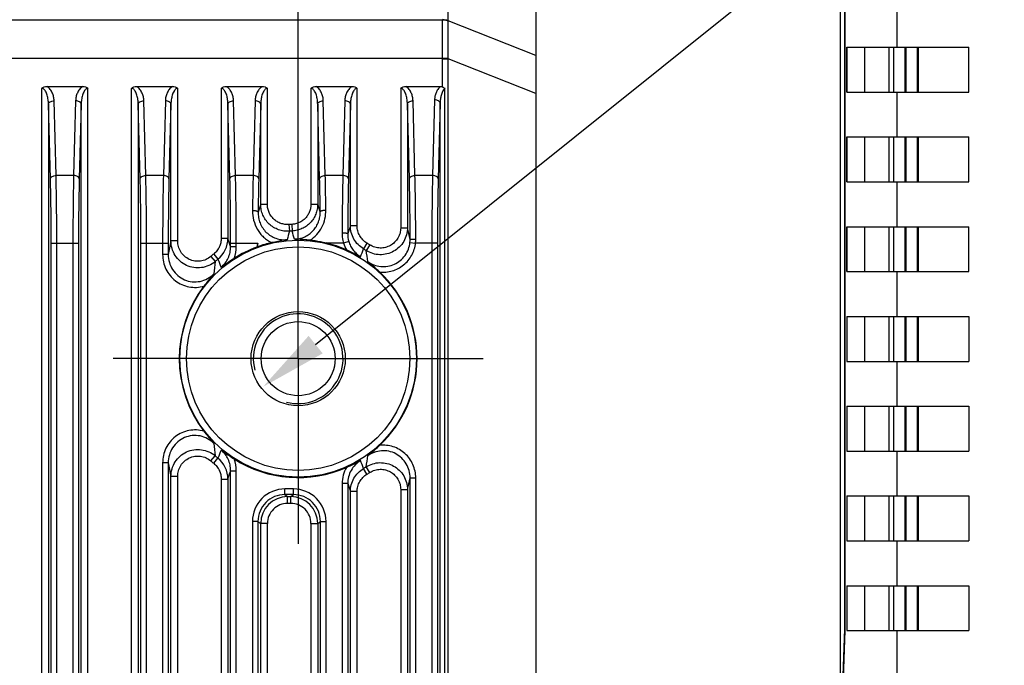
# Model space of a CAD drawing. Header units: millimetres. Extents: x 79 to 797, y 27 to 552.
# Tile 22 of 25: x 674 to 718, y 277 to 306. Entities that reach past the tile are written whole.
import ezdxf
from ezdxf.enums import TextEntityAlignment as Align

# ---------------------------------------------------------------- set-up
doc = ezdxf.new("R2010")
doc.units = ezdxf.units.MM
doc.header["$LTSCALE"] = 46.255
doc.header["$PDMODE"] = 3
doc.header["$PDSIZE"] = 8
doc.linetypes.add('CENTER', pattern=[0.6, 0.375, -0.075, 0.075, -0.075])
doc.layers.get('0').update_dxf_attribs({"linetype": 'CONTINUOUS'})
doc.layers.get('Defpoints').update_dxf_attribs({"linetype": 'CONTINUOUS'})
for name, color, linetype in [('00_COMPONENTS', 7, 'CONTINUOUS'), ('03_ALL_AXES', 7, 'CONTINUOUS'), ('51__DRAFT_DIMS', 7, 'CONTINUOUS')]:
    doc.layers.add(name, color=color, linetype=linetype)
doc.styles.get("Standard").update_dxf_attribs({"font": 'simfang.ttf'})
doc.dimstyles.new('DIMSTYLE_4', dxfattribs={"dimtxt": 5, "dimasz": 3, "dimexe": 2.5, "dimexo": 0.5, "dimgap": 1.25, "dimtad": 1, "dimdsep": 46, "dimtxsty": 'Standard', "dimblk": '_FILLED', "dimblk1": '_FILLED', "dimblk2": '_FILLED', "dimcen": 0.09, "dimclrt": 3, "dimazin": 2, "dimtp": 0.3, "dimtm": 0.3, "dimtfac": 1, "dimtofl": 0, "dimtmove": 0, "dimatfit": 3, "dimldrblk": '_FILLED', "dimfxl": 1, "dimtolj": 1, "dimarcsym": 0})
doc.dimstyles.new('DIMSTYLE_6', dxfattribs={"dimtxt": 5, "dimasz": 3, "dimexe": 2.5, "dimexo": 0.5, "dimtad": 1, "dimdsep": 46, "dimtxsty": 'Standard', "dimblk": '_FILLED', "dimblk1": '_FILLED', "dimblk2": '_FILLED', "dimcen": 0.09, "dimclrt": 3, "dimazin": 2, "dimtp": 0.1, "dimtm": 0.1, "dimtfac": 1, "dimtofl": 0, "dimtmove": 0, "dimatfit": 1, "dimldrblk": '_FILLED', "dimfxl": 1, "dimtolj": 1, "dimarcsym": 0})

# ---------------------------------------------------------------- blocks, each defined once
blk = doc.blocks.new('_FILLED')
at = {"color": 0, "linetype": 'ByBlock'}
blk.add_solid([(0, 0), (-1, 0.167), (-1, -0.167)], dxfattribs=at)
blk = doc.blocks.new('*D6')
at = {"layer": '51__DRAFT_DIMS', "color": 4, "transparency": 16777216}
for p, q in [((653.886, 298.77), (653.886, 388.193)), ((686.686, 295.844), (686.686, 388.193)), ((653.886, 385.693), (670.286, 385.693)), ((686.686, 385.693), (670.286, 385.693))]:
    blk.add_line(p, q, dxfattribs=at)
at = {"layer": '51__DRAFT_DIMS', "color": 4, "transparency": 16777216, "xscale": 3, "yscale": 3, "zscale": 3, "rotation": 180}
blk.add_blockref('_FILLED', (653.886, 385.693), dxfattribs=at)
at = {"layer": '51__DRAFT_DIMS', "color": 4, "transparency": 16777216, "xscale": 3, "yscale": 3, "zscale": 3}
blk.add_blockref('_FILLED', (686.686, 385.693), dxfattribs=at)
at = {"layer": '51__DRAFT_DIMS', "color": 3, "transparency": 16777216}
blk.add_text('32.8', height=5, dxfattribs=at).set_placement((670.286, 386.943), align=Align.CENTER)
blk = doc.blocks.new('*D9')
at = {"layer": '51__DRAFT_DIMS', "color": 0, "lineweight": -2}
for p in [(687.466, 291.45), (797.4, 350.869)]:
    blk.add_line(p, (761.59, 350.869), dxfattribs=at)
at = {"layer": 'Defpoints', "color": 0}
for p in [(688.246, 292.076), (685.125, 289.574)]:
    blk.add_point(p, dxfattribs=at)
at = {"layer": '51__DRAFT_DIMS', "color": 0, "linetype": 'ByBlock', "lineweight": -2, "xscale": 3, "yscale": 3, "zscale": 3, "rotation": 218.7163122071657}
blk.add_blockref('_FILLED', (685.125, 289.574), dxfattribs=at)
at = {"layer": '51__DRAFT_DIMS', "color": 3, "insert": (762.862, 358.161), "char_height": 5, "attachment_point": 1, "line_spacing_factor": 0.9}
blk.add_mtext('\\A1;{4×M4{\\fgdt;x}4.5}', dxfattribs=at)

msp = doc.modelspace()

# ---------------------------------------------------------------- linework, layer by layer
at = {"layer": '00_COMPONENTS', "color": 7}
for p, q in [((710.869, 262.443), (710.868, 319.1)), ((697.286, 309.755), (697.286, 233.755)), ((711.056, 278.788), (711.056, 308.622)), ((711.063, 278.705), (711.063, 308.705)), ((713.386, 304.705), (713.386, 306.705)), ((711.147, 304.705), (716.588, 304.705)), ((711.147, 302.705), (711.147, 304.705)), ((716.588, 302.705), (716.588, 304.705)), ((675.487, 302.955), (677.085, 302.955)), ((679.487, 302.955), (681.085, 302.955)), ((683.487, 302.955), (685.085, 302.955)), ((687.487, 302.955), (689.085, 302.955)), ((691.487, 302.955), (693.028, 302.955)), ((711.147, 302.705), (716.588, 302.705)), ((713.386, 300.705), (713.386, 302.705)), ((711.147, 300.705), (716.588, 300.705)), ((711.147, 298.705), (711.147, 300.705)), ((716.588, 298.705), (716.588, 300.705)), ((711.147, 298.705), (716.588, 298.705)), ((713.386, 296.705), (713.386, 298.705)), ((711.147, 296.705), (716.588, 296.705)), ((711.147, 294.705), (711.147, 296.705)), ((716.588, 294.705), (716.588, 296.705)), ((684.886, 295.813), (684.886, 295.98)), ((711.147, 294.705), (716.588, 294.705)), ((713.386, 292.705), (713.386, 294.705)), ((711.147, 292.705), (716.588, 292.705)), ((711.147, 292.705), (711.147, 290.705)), ((716.588, 292.705), (716.588, 290.705)), ((711.147, 290.705), (716.588, 290.705)), ((713.386, 288.705), (713.386, 290.705)), ((711.147, 288.705), (716.588, 288.705)), ((711.147, 288.705), (711.147, 286.705)), ((716.588, 288.705), (716.588, 286.705)), ((711.147, 286.705), (716.588, 286.705)), ((713.386, 284.705), (713.386, 286.705)), ((711.147, 284.705), (716.588, 284.705)), ((711.147, 284.705), (711.147, 282.705)), ((716.588, 284.705), (716.588, 282.705)), ((711.147, 282.705), (716.588, 282.705)), ((713.386, 280.705), (713.386, 282.705)), ((711.147, 280.705), (716.588, 280.705)), ((711.147, 280.705), (711.147, 278.705)), ((716.588, 280.705), (716.588, 278.705)), ((710.969, 276.288), (711.056, 278.788)), ((710.973, 276.105), (711.063, 278.705)), ((711.063, 278.705), (711.054, 278.705)), ((711.147, 278.705), (716.588, 278.705)), ((713.386, 276.508), (713.386, 278.705))]:
    msp.add_line(p, q, dxfattribs=at)
at = {"layer": '00_COMPONENTS', "color": 4}
for p, q in [((693.375, 305.884), (693.375, 314.606)), ((647.446, 305.933), (693.125, 305.933)), ((697.286, 304.342), (693.375, 305.884)), ((711.16, 302.705), (711.16, 304.705)), ((711.947, 302.705), (711.947, 304.705)), ((713.015, 304.705), (713.015, 302.705)), ((713.228, 304.705), (713.228, 302.705)), ((713.75, 302.705), (713.75, 304.705)), ((713.793, 302.705), (713.793, 304.705)), ((714.284, 304.705), (714.284, 302.705)), ((714.326, 304.705), (714.326, 302.705)), ((647.446, 304.212), (693.125, 304.212)), ((693.125, 304.212), (693.375, 304.213)), ((693.125, 304.193), (693.375, 304.193)), ((693.125, 302.934), (693.125, 304.193)), ((697.286, 302.651), (693.375, 304.193)), ((693.375, 243.235), (693.375, 304.193)), ((675.257, 245.464), (675.257, 302.871)), ((677.315, 245.464), (677.315, 302.871)), ((679.257, 245.464), (679.257, 302.871)), ((681.315, 296.073), (681.315, 302.871)), ((683.257, 302.871), (683.257, 296.191)), ((685.315, 297.703), (685.315, 302.871)), ((687.257, 302.871), (687.257, 297.712)), ((689.315, 296.748), (689.315, 302.871)), ((691.257, 302.871), (691.257, 296.661)), ((693.221, 243.235), (693.221, 302.874)), ((675.644, 298.841), (675.556, 302.168)), ((675.556, 302.168), (675.556, 245.676)), ((675.894, 298.992), (675.806, 302.318)), ((676.766, 302.318), (676.678, 298.992)), ((677.015, 302.168), (676.928, 298.841)), ((677.015, 245.676), (677.015, 302.168)), ((679.644, 298.841), (679.556, 302.168)), ((679.556, 302.168), (679.556, 245.676)), ((679.894, 298.992), (679.806, 302.318)), ((680.766, 302.318), (680.678, 298.992)), ((681.015, 302.168), (680.928, 298.841)), ((681.015, 296.073), (681.015, 302.168)), ((683.644, 298.841), (683.556, 302.168)), ((683.556, 302.168), (683.556, 296.191)), ((683.894, 298.992), (683.806, 302.318)), ((684.766, 302.318), (684.678, 298.992)), ((685.015, 302.168), (684.928, 298.841)), ((685.015, 297.703), (685.015, 302.168)), ((687.644, 298.841), (687.556, 302.168)), ((687.556, 302.168), (687.556, 297.712)), ((687.894, 298.992), (687.806, 302.318)), ((688.766, 302.318), (688.678, 298.992)), ((689.015, 302.168), (688.928, 298.841)), ((689.015, 296.748), (689.015, 302.168)), ((691.644, 298.841), (691.556, 302.168)), ((691.556, 302.168), (691.556, 296.661)), ((691.894, 298.992), (691.806, 302.318)), ((692.767, 302.36), (692.678, 298.992)), ((693.017, 302.209), (692.928, 298.841)), ((693.017, 243.235), (693.017, 302.209)), ((711.16, 298.705), (711.16, 300.705)), ((711.947, 298.705), (711.947, 300.705)), ((713.015, 300.705), (713.015, 298.705)), ((713.228, 300.705), (713.228, 298.705)), ((713.75, 298.705), (713.75, 300.705)), ((713.793, 298.705), (713.793, 300.705)), ((714.284, 300.705), (714.284, 298.705)), ((714.327, 300.705), (714.327, 298.705)), ((676.678, 298.992), (675.894, 298.992)), ((680.678, 298.992), (679.894, 298.992)), ((684.678, 298.992), (683.894, 298.992)), ((688.678, 298.992), (687.894, 298.992)), ((692.678, 298.992), (691.894, 298.992)), ((685.315, 297.703), (685.015, 297.703)), ((687.257, 297.712), (687.556, 297.712)), ((687.67, 297.373), (687.556, 297.712)), ((686.274, 296.804), (686.295, 296.506)), ((686.402, 296.811), (686.416, 296.513)), ((689.015, 296.748), (688.895, 296.397)), ((689.315, 296.748), (689.015, 296.748)), ((691.257, 296.661), (691.556, 296.661)), ((711.161, 294.705), (711.161, 296.705)), ((711.947, 294.705), (711.947, 296.705)), ((713.015, 296.705), (713.015, 294.705)), ((713.228, 296.705), (713.228, 294.705)), ((713.75, 294.705), (713.75, 296.705)), ((713.793, 294.705), (713.793, 296.705)), ((714.284, 296.705), (714.284, 294.705)), ((714.327, 296.705), (714.327, 294.705)), ((675.677, 295.98), (676.894, 295.98)), ((675.677, 245.704), (675.677, 295.98)), ((675.927, 245.704), (675.927, 295.98)), ((676.644, 295.98), (676.644, 245.704)), ((676.894, 295.98), (676.894, 245.704)), ((679.677, 295.98), (680.894, 295.98)), ((679.677, 245.704), (679.677, 295.98)), ((679.927, 245.704), (679.927, 295.98)), ((680.644, 295.98), (680.644, 295.467)), ((680.894, 295.98), (680.894, 295.467)), ((681.315, 296.073), (681.015, 296.073)), ((683.257, 296.191), (683.556, 296.191)), ((683.677, 295.98), (684.886, 295.98)), ((683.677, 295.818), (683.677, 295.98)), ((683.927, 295.818), (683.927, 295.98)), ((688.705, 295.98), (687.928, 295.98)), ((688.944, 296.051), (688.705, 295.98)), ((689.754, 295.973), (689.602, 295.716)), ((689.882, 295.894), (689.723, 295.642)), ((691.67, 296.007), (691.919, 295.98)), ((692.894, 295.98), (691.919, 295.98)), ((692.644, 295.98), (692.644, 245.704)), ((692.894, 295.98), (692.894, 245.704)), ((680.894, 295.467), (680.644, 295.467)), ((682.921, 295.488), (683.109, 295.256)), ((683.677, 295.818), (683.927, 295.818)), ((682.794, 295.382), (682.988, 295.155)), ((711.161, 290.705), (711.161, 292.705)), ((711.947, 290.705), (711.947, 292.705)), ((713.015, 292.705), (713.015, 290.705)), ((713.228, 292.705), (713.228, 290.705)), ((713.75, 290.705), (713.75, 292.705)), ((713.793, 290.705), (713.793, 292.705)), ((714.284, 292.705), (714.284, 290.705)), ((714.327, 292.705), (714.327, 290.705)), ((711.161, 286.705), (711.161, 288.705)), ((711.947, 286.705), (711.947, 288.705)), ((713.015, 288.705), (713.015, 286.705)), ((713.228, 288.705), (713.228, 286.705)), ((713.75, 286.705), (713.75, 288.705)), ((713.793, 286.705), (713.793, 288.705)), ((714.284, 288.705), (714.284, 286.705)), ((714.327, 288.705), (714.327, 286.705)), ((680.894, 286.182), (680.644, 286.182)), ((680.644, 286.182), (680.644, 257.467)), ((680.894, 286.182), (680.894, 257.467)), ((682.794, 286.267), (682.988, 286.494)), ((682.921, 286.161), (683.109, 286.394)), ((683.677, 285.831), (683.927, 285.831)), ((683.677, 257.818), (683.677, 285.831)), ((683.927, 257.818), (683.927, 285.831)), ((689.754, 285.677), (689.602, 285.933)), ((689.882, 285.755), (689.723, 286.007)), ((681.315, 285.576), (681.015, 285.576)), ((681.015, 258.073), (681.015, 285.576)), ((681.315, 258.073), (681.315, 285.576)), ((683.257, 285.458), (683.556, 285.458)), ((683.257, 285.458), (683.257, 258.191)), ((683.556, 285.458), (683.556, 258.191)), ((691.677, 285.509), (691.927, 285.509)), ((691.677, 258.141), (691.677, 285.509)), ((691.927, 258.141), (691.927, 285.509)), ((686.478, 285.018), (686.094, 285.018)), ((686.094, 284.768), (686.094, 285.018)), ((686.478, 284.768), (686.478, 285.018)), ((688.894, 285.254), (688.644, 285.254)), ((688.644, 285.254), (688.644, 258.395)), ((688.894, 285.254), (688.894, 258.395)), ((688.894, 285.254), (689.015, 284.901)), ((689.315, 284.901), (689.015, 284.901)), ((689.015, 258.748), (689.015, 284.901)), ((689.315, 258.748), (689.315, 284.901)), ((691.257, 284.989), (691.556, 284.989)), ((691.257, 284.989), (691.257, 258.661)), ((691.556, 284.989), (691.556, 258.661)), ((686.478, 284.768), (686.094, 284.768)), ((686.094, 284.768), (686.215, 284.678)), ((686.215, 284.678), (686.357, 284.678)), ((686.215, 284.378), (686.215, 284.678)), ((686.357, 284.678), (686.478, 284.768)), ((686.357, 284.378), (686.357, 284.678)), ((711.161, 282.705), (711.161, 284.705)), ((711.947, 282.705), (711.947, 284.705)), ((713.015, 284.705), (713.015, 282.705)), ((713.228, 284.705), (713.228, 282.705)), ((713.75, 282.705), (713.75, 284.705)), ((713.793, 282.705), (713.793, 284.705)), ((714.284, 284.705), (714.284, 282.705)), ((714.327, 284.705), (714.327, 282.705)), ((686.215, 284.378), (686.357, 284.378)), ((684.894, 283.569), (684.644, 283.569)), ((684.644, 283.569), (684.644, 260.08)), ((684.894, 283.569), (685.015, 283.478)), ((684.894, 283.569), (684.894, 260.08)), ((687.556, 283.478), (687.677, 283.569)), ((687.677, 283.569), (687.927, 283.569)), ((687.677, 260.08), (687.677, 283.569)), ((687.927, 260.08), (687.927, 283.569)), ((685.315, 283.478), (685.015, 283.478)), ((685.015, 260.171), (685.015, 283.478)), ((685.315, 260.171), (685.315, 283.478)), ((687.257, 283.478), (687.556, 283.478)), ((687.257, 283.478), (687.257, 260.171)), ((687.556, 283.478), (687.556, 260.171)), ((711.161, 278.705), (711.161, 280.705)), ((711.947, 278.705), (711.947, 280.705)), ((713.015, 280.705), (713.015, 278.705)), ((713.228, 280.705), (713.228, 278.705)), ((713.75, 278.705), (713.75, 280.705)), ((713.793, 278.705), (713.793, 280.705)), ((714.284, 280.705), (714.285, 278.705)), ((714.327, 280.705), (714.327, 278.705))]:
    msp.add_line(p, q, dxfattribs=at)
for radius in [5.278, 4.98]:
    msp.add_circle((686.686, 290.825), radius, dxfattribs=at)
at = {"layer": '00_COMPONENTS', "color": 7}
for radius in [2.1, 1.65]:
    msp.add_circle((686.686, 290.825), radius, dxfattribs=at)
at = {"layer": '00_COMPONENTS', "color": 4}
for centre, radius, start, end in [((689.194, 305.857), 4.181, 0.1274, 0.3677), ((687.978, 304.193), 5.147, 0, 0.2129), ((687.912, 304.223), 5.463, 359.6783, 359.8885), ((829.518, 250.866), 151.904, 162.04102, 162.18113), ((686.686, 290.825), 5.993, 92.7181, 93.9404), ((728.42, 285.656), 43.501, 165.5566, 166.0693), ((686.686, 290.825), 5.695, 92.7181, 93.9404), ((629.957, 280.337), 58.731, 15.61786, 15.98771), ((690.102, 296.391), 1.208, 179.72, 196.3804), ((647.246, 286.064), 45.56, 12.7791, 13.4501), ((719.313, 288.101), 39.118, 168.2408, 169.1458), ((682.354, 296.191), 1.202, 308.8892, 359.9827), ((566.702, 257.998), 122.937, 17.91711, 18.09974), ((736.272, 284.174), 52.725, 167.0613, 167.2647), ((690.105, 296.395), 1.46, 196.5356, 209.7043), ((686.686, 290.825), 5.993, 57.7724, 59.2037), ((690.451, 296.138), 1.226, 353.8607, 0.1526), ((690.298, 296.148), 1.629, 354.0794, 0.0722), ((686.686, 290.825), 5.993, 128.9122, 130.4983), ((682.465, 295.818), 1.462, 338.9092, 0.0095), ((581.373, 337.216), 115.912, 338.83564, 339.02071), ((686.686, 290.825), 5.695, 57.7724, 59.2037), ((662.795, 291.852), 27.193, 6.9757, 8.011), ((711.284, 291.997), 28.472, 173.6319, 174.75), ((686.686, 290.825), 5.695, 128.9122, 130.4983), ((776.9, 332.12), 100.776, 201.4569, 201.67722), ((686.686, 290.825), 2, 255, 195), ((711.073, 289.631), 28.26, 185.2457, 186.3723), ((778.993, 248.702), 103.026, 158.32518, 158.5407), ((718.504, 293.387), 38.294, 190.8444, 191.769), ((686.686, 290.825), 5.993, 229.5017, 231.0878), ((686.686, 290.825), 5.695, 229.5017, 231.0878), ((682.354, 285.458), 1.202, 0.0173, 51.1108), ((682.465, 285.831), 1.462, 359.9905, 21.0908), ((581.373, 244.433), 115.912, 20.97929, 21.16436), ((662.41, 289.848), 27.581, 351.9963, 353.017), ((563.002, 324.854), 126.828, 341.90306, 342.08009), ((690.103, 285.255), 1.459, 150.2904, 180.019), ((686.686, 290.825), 5.695, 300.7963, 302.2276), ((686.686, 290.825), 5.993, 300.7963, 302.2276), ((646.274, 295.812), 46.558, 346.5571, 347.2142), ((686.094, 283.569), 1.449, 89.9811, 180.0019), ((686.478, 283.569), 1.449, 359.9981, 90.0189), ((686.093, 283.569), 1.199, 89.9623, 180.0136), ((686.215, 283.478), 1.2, 90.0036, 179.9879), ((686.357, 283.478), 1.2, 0.0121, 89.9964), ((686.479, 283.569), 1.199, 359.9864, 90.0377), ((686.215, 283.478), 0.899, 89.9811, 180.0019), ((686.357, 283.478), 0.899, 359.9981, 90.0189)]:
    msp.add_arc(centre, radius, start, end, dxfattribs=at)
at = {"layer": '00_COMPONENTS', "color": 7}
for centre, radius, start, end in [((686.7, 290.767), 5.363, 102.7897, 109.7768), ((686.684, 290.82), 5.308, 79.1172, 84.329), ((686.686, 290.823), 5.304, 76.4504, 79.1292), ((686.686, 290.825), 5.303, 66.0756, 76.4501), ((686.686, 290.825), 5.303, 110.3223, 122.5958), ((681.647, 304.431), 9.207, 290.3209, 290.5977), ((686.686, 290.825), 5.303, 313.177, 46.823), ((686.686, 290.825), 5.303, 142.4173, 217.5827), ((686.686, 290.825), 5.303, 237.4042, 293.9244)]:
    msp.add_arc(centre, radius, start, end, dxfattribs=at)
at = {"layer": '00_COMPONENTS', "color": 4}
for points, knots in [([(693.125, 304.212), (693.124, 304.509), (693.125, 305.082), (693.124, 305.656), (693.125, 305.933)], [0, 0, 0, 0, 0.516989, 1, 1, 1, 1]), ([(693.125, 305.95), (693.173, 305.95), (693.242, 305.942), (693.325, 305.914), (693.36, 305.895), (693.375, 305.884)], [0, 0, 0, 0, 0.545485, 0.788705, 1, 1, 1, 1]), ([(693.125, 305.933), (693.173, 305.933), (693.242, 305.925), (693.325, 305.897), (693.36, 305.878), (693.375, 305.867)], [0, 0, 0, 0, 0.545351, 0.78862, 1, 1, 1, 1]), ([(693.375, 304.213), (693.376, 304.498), (693.378, 305.049), (693.376, 305.6), (693.375, 305.867)], [0, 0, 0, 0, 0.516406, 1, 1, 1, 1]), ([(675.556, 302.168), (675.556, 302.201), (675.553, 302.268), (675.543, 302.368), (675.526, 302.468), (675.502, 302.566), (675.469, 302.662), (675.431, 302.739), (675.391, 302.795), (675.355, 302.833), (675.31, 302.863), (675.274, 302.871), (675.257, 302.871)], [0, 0, 0, 0, 0.123145, 0.246364, 0.369732, 0.493361, 0.617442, 0.742352, 0.80547, 0.869288, 0.934133, 1, 1, 1, 1]), ([(675.806, 302.318), (675.805, 302.377), (675.791, 302.496), (675.735, 302.669), (675.639, 302.832), (675.543, 302.921), (675.487, 302.955)], [0, 0, 0, 0, 0.239497, 0.482574, 0.733689, 1, 1, 1, 1]), ([(677.085, 302.955), (677.029, 302.921), (676.933, 302.832), (676.837, 302.669), (676.781, 302.496), (676.767, 302.377), (676.766, 302.318)], [0, 0, 0, 0, 0.266303, 0.517415, 0.760496, 1, 1, 1, 1]), ([(677.315, 302.871), (677.297, 302.871), (677.261, 302.863), (677.217, 302.833), (677.18, 302.795), (677.141, 302.739), (677.103, 302.662), (677.07, 302.566), (677.046, 302.468), (677.029, 302.368), (677.019, 302.268), (677.016, 302.201), (677.015, 302.168)], [0, 0, 0, 0, 0.065874, 0.130731, 0.194554, 0.257669, 0.382574, 0.50665, 0.630275, 0.75364, 0.876856, 1, 1, 1, 1]), ([(679.556, 302.168), (679.556, 302.201), (679.553, 302.268), (679.543, 302.368), (679.526, 302.468), (679.502, 302.566), (679.469, 302.662), (679.431, 302.739), (679.391, 302.795), (679.355, 302.833), (679.31, 302.863), (679.274, 302.871), (679.257, 302.871)], [0, 0, 0, 0, 0.123145, 0.246364, 0.369732, 0.493361, 0.617442, 0.742352, 0.80547, 0.869288, 0.934133, 1, 1, 1, 1]), ([(679.806, 302.318), (679.805, 302.377), (679.791, 302.496), (679.735, 302.669), (679.639, 302.832), (679.543, 302.921), (679.487, 302.955)], [0, 0, 0, 0, 0.239497, 0.482574, 0.733689, 1, 1, 1, 1]), ([(681.085, 302.955), (681.029, 302.921), (680.933, 302.832), (680.837, 302.669), (680.781, 302.496), (680.767, 302.377), (680.766, 302.318)], [0, 0, 0, 0, 0.266303, 0.517415, 0.760496, 1, 1, 1, 1]), ([(681.315, 302.871), (681.297, 302.871), (681.261, 302.863), (681.217, 302.833), (681.18, 302.795), (681.141, 302.739), (681.103, 302.662), (681.07, 302.566), (681.046, 302.468), (681.029, 302.368), (681.019, 302.268), (681.016, 302.201), (681.015, 302.168)], [0, 0, 0, 0, 0.065874, 0.130731, 0.194554, 0.257669, 0.382574, 0.50665, 0.630275, 0.75364, 0.876856, 1, 1, 1, 1]), ([(683.556, 302.168), (683.556, 302.201), (683.553, 302.268), (683.543, 302.368), (683.526, 302.468), (683.502, 302.566), (683.469, 302.662), (683.431, 302.739), (683.391, 302.795), (683.355, 302.833), (683.31, 302.863), (683.274, 302.871), (683.257, 302.871)], [0, 0, 0, 0, 0.123145, 0.246364, 0.369732, 0.493361, 0.617442, 0.742352, 0.80547, 0.869288, 0.934133, 1, 1, 1, 1]), ([(683.806, 302.318), (683.805, 302.377), (683.791, 302.496), (683.735, 302.669), (683.639, 302.832), (683.543, 302.921), (683.487, 302.955)], [0, 0, 0, 0, 0.239497, 0.482574, 0.733689, 1, 1, 1, 1]), ([(685.085, 302.955), (685.029, 302.921), (684.933, 302.832), (684.837, 302.669), (684.781, 302.496), (684.767, 302.377), (684.766, 302.318)], [0, 0, 0, 0, 0.266303, 0.517415, 0.760496, 1, 1, 1, 1]), ([(685.315, 302.871), (685.297, 302.871), (685.261, 302.863), (685.217, 302.833), (685.18, 302.795), (685.141, 302.739), (685.103, 302.662), (685.07, 302.566), (685.046, 302.468), (685.029, 302.368), (685.019, 302.268), (685.016, 302.201), (685.015, 302.168)], [0, 0, 0, 0, 0.065874, 0.130731, 0.194554, 0.257669, 0.382574, 0.50665, 0.630275, 0.75364, 0.876856, 1, 1, 1, 1]), ([(687.556, 302.168), (687.556, 302.201), (687.553, 302.268), (687.543, 302.368), (687.526, 302.468), (687.502, 302.566), (687.469, 302.662), (687.431, 302.739), (687.391, 302.795), (687.355, 302.833), (687.31, 302.863), (687.274, 302.871), (687.257, 302.871)], [0, 0, 0, 0, 0.123145, 0.246364, 0.369732, 0.493361, 0.617442, 0.742352, 0.80547, 0.869288, 0.934133, 1, 1, 1, 1]), ([(687.806, 302.318), (687.805, 302.377), (687.791, 302.496), (687.735, 302.669), (687.639, 302.832), (687.543, 302.921), (687.487, 302.955)], [0, 0, 0, 0, 0.239497, 0.482574, 0.733689, 1, 1, 1, 1]), ([(689.085, 302.955), (689.029, 302.921), (688.933, 302.832), (688.837, 302.669), (688.781, 302.496), (688.767, 302.377), (688.766, 302.318)], [0, 0, 0, 0, 0.266303, 0.517415, 0.760496, 1, 1, 1, 1]), ([(689.315, 302.871), (689.297, 302.871), (689.261, 302.863), (689.217, 302.833), (689.18, 302.795), (689.141, 302.739), (689.103, 302.662), (689.07, 302.566), (689.046, 302.468), (689.029, 302.368), (689.019, 302.268), (689.016, 302.201), (689.015, 302.168)], [0, 0, 0, 0, 0.065874, 0.130731, 0.194554, 0.257669, 0.382574, 0.50665, 0.630275, 0.75364, 0.876856, 1, 1, 1, 1]), ([(691.556, 302.168), (691.556, 302.201), (691.553, 302.268), (691.543, 302.368), (691.526, 302.468), (691.502, 302.566), (691.469, 302.662), (691.431, 302.739), (691.391, 302.795), (691.355, 302.833), (691.31, 302.863), (691.274, 302.871), (691.257, 302.871)], [0, 0, 0, 0, 0.123145, 0.246364, 0.369732, 0.493361, 0.617442, 0.742352, 0.80547, 0.869288, 0.934133, 1, 1, 1, 1]), ([(691.806, 302.318), (691.805, 302.377), (691.791, 302.496), (691.735, 302.669), (691.639, 302.832), (691.543, 302.921), (691.487, 302.955)], [0, 0, 0, 0, 0.239497, 0.482574, 0.733689, 1, 1, 1, 1]), ([(693.028, 302.955), (692.983, 302.918), (692.905, 302.831), (692.826, 302.68), (692.78, 302.522), (692.768, 302.413), (692.767, 302.36)], [0, 0, 0, 0, 0.263012, 0.514035, 0.758523, 1, 1, 1, 1]), ([(693.221, 302.874), (693.197, 302.855), (693.158, 302.808), (693.101, 302.703), (693.055, 302.561), (693.025, 302.386), (693.017, 302.268), (693.017, 302.209)], [0, 0, 0, 0, 0.127788, 0.253889, 0.503517, 0.751981, 1, 1, 1, 1]), ([(675.556, 302.168), (675.557, 302.177), (675.561, 302.198), (675.577, 302.226), (675.601, 302.252), (675.645, 302.283), (675.714, 302.31), (675.775, 302.318), (675.806, 302.318)], [0, 0, 0, 0, 0.093319, 0.193317, 0.30353, 0.425318, 0.699725, 1, 1, 1, 1]), ([(677.015, 302.168), (677.015, 302.177), (677.011, 302.198), (676.995, 302.226), (676.971, 302.252), (676.927, 302.283), (676.858, 302.31), (676.797, 302.318), (676.766, 302.318)], [0, 0, 0, 0, 0.093319, 0.193317, 0.30353, 0.425318, 0.699725, 1, 1, 1, 1]), ([(679.556, 302.168), (679.557, 302.177), (679.561, 302.198), (679.577, 302.226), (679.601, 302.252), (679.645, 302.283), (679.714, 302.31), (679.775, 302.318), (679.806, 302.318)], [0, 0, 0, 0, 0.093319, 0.193317, 0.30353, 0.425318, 0.699725, 1, 1, 1, 1]), ([(681.015, 302.168), (681.015, 302.177), (681.011, 302.198), (680.995, 302.226), (680.971, 302.252), (680.927, 302.283), (680.858, 302.31), (680.797, 302.318), (680.766, 302.318)], [0, 0, 0, 0, 0.093319, 0.193317, 0.30353, 0.425318, 0.699725, 1, 1, 1, 1]), ([(683.556, 302.168), (683.557, 302.177), (683.561, 302.198), (683.577, 302.226), (683.601, 302.252), (683.645, 302.283), (683.714, 302.31), (683.775, 302.318), (683.806, 302.318)], [0, 0, 0, 0, 0.093319, 0.193317, 0.30353, 0.425318, 0.699725, 1, 1, 1, 1]), ([(685.015, 302.168), (685.015, 302.177), (685.011, 302.198), (684.995, 302.226), (684.971, 302.252), (684.927, 302.283), (684.858, 302.31), (684.797, 302.318), (684.766, 302.318)], [0, 0, 0, 0, 0.093319, 0.193317, 0.30353, 0.425318, 0.699725, 1, 1, 1, 1]), ([(687.556, 302.168), (687.557, 302.177), (687.561, 302.198), (687.577, 302.226), (687.601, 302.252), (687.645, 302.283), (687.714, 302.31), (687.775, 302.318), (687.806, 302.318)], [0, 0, 0, 0, 0.093319, 0.193317, 0.30353, 0.425318, 0.699725, 1, 1, 1, 1]), ([(689.015, 302.168), (689.015, 302.177), (689.011, 302.198), (688.995, 302.226), (688.971, 302.252), (688.927, 302.283), (688.858, 302.31), (688.797, 302.318), (688.766, 302.318)], [0, 0, 0, 0, 0.093319, 0.193317, 0.30353, 0.425318, 0.699725, 1, 1, 1, 1]), ([(691.556, 302.168), (691.557, 302.177), (691.561, 302.198), (691.577, 302.226), (691.601, 302.252), (691.645, 302.283), (691.714, 302.31), (691.775, 302.318), (691.806, 302.318)], [0, 0, 0, 0, 0.093319, 0.193317, 0.30353, 0.425318, 0.699725, 1, 1, 1, 1]), ([(693.017, 302.209), (693.016, 302.219), (693.012, 302.239), (692.996, 302.267), (692.972, 302.293), (692.928, 302.324), (692.859, 302.351), (692.798, 302.359), (692.767, 302.36)], [0, 0, 0, 0, 0.093319, 0.193317, 0.30353, 0.425318, 0.699725, 1, 1, 1, 1]), ([(675.644, 298.841), (675.644, 298.851), (675.649, 298.871), (675.665, 298.899), (675.689, 298.925), (675.732, 298.956), (675.802, 298.983), (675.862, 298.991), (675.894, 298.992)], [0, 0, 0, 0, 0.093319, 0.193317, 0.30353, 0.425318, 0.699725, 1, 1, 1, 1]), ([(675.927, 295.98), (675.927, 296.509), (675.922, 297.513), (675.906, 298.517), (675.894, 298.992)], [0, 0, 0, 0, 0.527302, 1, 1, 1, 1]), ([(676.678, 298.992), (676.666, 298.517), (676.65, 297.513), (676.644, 296.509), (676.644, 295.98)], [0, 0, 0, 0, 0.472695, 1, 1, 1, 1]), ([(676.928, 298.841), (676.927, 298.851), (676.923, 298.871), (676.907, 298.899), (676.883, 298.925), (676.84, 298.956), (676.77, 298.983), (676.71, 298.991), (676.678, 298.992)], [0, 0, 0, 0, 0.093319, 0.193317, 0.30353, 0.425318, 0.699725, 1, 1, 1, 1]), ([(679.644, 298.841), (679.644, 298.851), (679.649, 298.871), (679.665, 298.899), (679.689, 298.925), (679.732, 298.956), (679.802, 298.983), (679.862, 298.991), (679.894, 298.992)], [0, 0, 0, 0, 0.093319, 0.193317, 0.30353, 0.425318, 0.699725, 1, 1, 1, 1]), ([(679.927, 295.98), (679.927, 296.509), (679.922, 297.513), (679.906, 298.517), (679.894, 298.992)], [0, 0, 0, 0, 0.527302, 1, 1, 1, 1]), ([(680.678, 298.992), (680.666, 298.517), (680.65, 297.513), (680.644, 296.509), (680.644, 295.98)], [0, 0, 0, 0, 0.472695, 1, 1, 1, 1]), ([(680.928, 298.841), (680.927, 298.851), (680.923, 298.871), (680.907, 298.899), (680.883, 298.925), (680.84, 298.956), (680.77, 298.983), (680.71, 298.991), (680.678, 298.992)], [0, 0, 0, 0, 0.093319, 0.193317, 0.30353, 0.425318, 0.699725, 1, 1, 1, 1]), ([(683.644, 298.841), (683.644, 298.851), (683.649, 298.871), (683.665, 298.899), (683.689, 298.925), (683.732, 298.956), (683.802, 298.983), (683.862, 298.991), (683.894, 298.992)], [0, 0, 0, 0, 0.093319, 0.193317, 0.30353, 0.425318, 0.699725, 1, 1, 1, 1]), ([(683.927, 295.98), (683.927, 296.509), (683.922, 297.513), (683.906, 298.517), (683.894, 298.992)], [0, 0, 0, 0, 0.527303, 1, 1, 1, 1]), ([(684.678, 298.992), (684.675, 298.87), (684.663, 298.347), (684.656, 297.824), (684.652, 297.422)], [0, 0, 0, 0, 0.232163, 1, 1, 1, 1]), ([(684.928, 298.841), (684.927, 298.851), (684.923, 298.871), (684.907, 298.899), (684.883, 298.925), (684.84, 298.956), (684.77, 298.983), (684.71, 298.991), (684.678, 298.992)], [0, 0, 0, 0, 0.093319, 0.193317, 0.30353, 0.425318, 0.699725, 1, 1, 1, 1]), ([(687.644, 298.841), (687.644, 298.851), (687.649, 298.871), (687.665, 298.899), (687.689, 298.925), (687.732, 298.956), (687.802, 298.983), (687.862, 298.991), (687.894, 298.992)], [0, 0, 0, 0, 0.093319, 0.193317, 0.30353, 0.425318, 0.699725, 1, 1, 1, 1]), ([(687.92, 297.447), (687.919, 297.583), (687.913, 298.099), (687.903, 298.614), (687.894, 298.992)], [0, 0, 0, 0, 0.265768, 1, 1, 1, 1]), ([(688.678, 298.992), (688.668, 298.586), (688.653, 297.729), (688.646, 296.871), (688.645, 296.419)], [0, 0, 0, 0, 0.472974, 1, 1, 1, 1]), ([(688.928, 298.841), (688.927, 298.851), (688.923, 298.871), (688.907, 298.899), (688.883, 298.925), (688.84, 298.956), (688.77, 298.983), (688.71, 298.991), (688.678, 298.992)], [0, 0, 0, 0, 0.093319, 0.193317, 0.30353, 0.425318, 0.699725, 1, 1, 1, 1]), ([(691.644, 298.841), (691.644, 298.851), (691.649, 298.871), (691.665, 298.899), (691.689, 298.925), (691.732, 298.956), (691.802, 298.983), (691.862, 298.991), (691.894, 298.992)], [0, 0, 0, 0, 0.093319, 0.193317, 0.30353, 0.425318, 0.699725, 1, 1, 1, 1]), ([(691.927, 296.15), (691.927, 296.649), (691.921, 297.597), (691.905, 298.544), (691.894, 298.992)], [0, 0, 0, 0, 0.527309, 1, 1, 1, 1]), ([(692.678, 298.992), (692.666, 298.517), (692.65, 297.513), (692.644, 296.509), (692.644, 295.98)], [0, 0, 0, 0, 0.472695, 1, 1, 1, 1]), ([(692.928, 298.841), (692.927, 298.851), (692.923, 298.871), (692.907, 298.899), (692.883, 298.925), (692.84, 298.956), (692.77, 298.983), (692.71, 298.991), (692.678, 298.992)], [0, 0, 0, 0, 0.093319, 0.193317, 0.30353, 0.425318, 0.699725, 1, 1, 1, 1]), ([(675.677, 295.98), (675.677, 296.483), (675.672, 297.437), (675.656, 298.39), (675.644, 298.841)], [0, 0, 0, 0, 0.527301, 1, 1, 1, 1]), ([(676.928, 298.841), (676.916, 298.39), (676.9, 297.437), (676.894, 296.483), (676.894, 295.98)], [0, 0, 0, 0, 0.472695, 1, 1, 1, 1]), ([(679.677, 295.98), (679.677, 296.483), (679.672, 297.437), (679.656, 298.39), (679.644, 298.841)], [0, 0, 0, 0, 0.527301, 1, 1, 1, 1]), ([(680.928, 298.841), (680.916, 298.39), (680.9, 297.437), (680.894, 296.483), (680.894, 295.98)], [0, 0, 0, 0, 0.472695, 1, 1, 1, 1]), ([(683.677, 295.98), (683.677, 296.483), (683.672, 297.437), (683.656, 298.39), (683.644, 298.841)], [0, 0, 0, 0, 0.527302, 1, 1, 1, 1]), ([(684.928, 298.841), (684.925, 298.726), (684.913, 298.229), (684.905, 297.732), (684.901, 297.35)], [0, 0, 0, 0, 0.232164, 1, 1, 1, 1]), ([(687.67, 297.373), (687.669, 297.503), (687.663, 297.993), (687.653, 298.482), (687.644, 298.841)], [0, 0, 0, 0, 0.265767, 1, 1, 1, 1]), ([(688.928, 298.841), (688.918, 298.456), (688.903, 297.641), (688.896, 296.826), (688.895, 296.397)], [0, 0, 0, 0, 0.472975, 1, 1, 1, 1]), ([(691.677, 296.141), (691.677, 296.616), (691.671, 297.516), (691.655, 298.416), (691.644, 298.841)], [0, 0, 0, 0, 0.527308, 1, 1, 1, 1]), ([(692.928, 298.841), (692.916, 298.39), (692.9, 297.437), (692.894, 296.483), (692.894, 295.98)], [0, 0, 0, 0, 0.472695, 1, 1, 1, 1]), ([(686.295, 296.506), (686.213, 296.5), (686.048, 296.506), (685.809, 296.565), (685.586, 296.671), (685.389, 296.821), (685.227, 297.007), (685.107, 297.223), (685.032, 297.458), (685.016, 297.622), (685.015, 297.703)], [0, 0, 0, 0, 0.12501, 0.250023, 0.375035, 0.500043, 0.625044, 0.750037, 0.875021, 1, 1, 1, 1]), ([(686.274, 296.804), (686.213, 296.799), (686.089, 296.804), (685.909, 296.848), (685.742, 296.928), (685.595, 297.04), (685.474, 297.18), (685.383, 297.342), (685.328, 297.519), (685.315, 297.642), (685.315, 297.703)], [0, 0, 0, 0, 0.124998, 0.249995, 0.374993, 0.499991, 0.62499, 0.74999, 0.874993, 1, 1, 1, 1]), ([(687.257, 297.712), (687.257, 297.655), (687.246, 297.54), (687.198, 297.375), (687.119, 297.222), (687.013, 297.086), (686.884, 296.973), (686.735, 296.887), (686.572, 296.83), (686.459, 296.814), (686.402, 296.811)], [0, 0, 0, 0, 0.125003, 0.250005, 0.375006, 0.500006, 0.625005, 0.750003, 0.875001, 1, 1, 1, 1]), ([(687.556, 297.712), (687.556, 297.636), (687.542, 297.483), (687.477, 297.263), (687.373, 297.06), (687.231, 296.879), (687.058, 296.729), (686.86, 296.614), (686.643, 296.539), (686.492, 296.517), (686.416, 296.513)], [0, 0, 0, 0, 0.124978, 0.249963, 0.374955, 0.499956, 0.624963, 0.749974, 0.874988, 1, 1, 1, 1]), ([(684.652, 297.422), (684.65, 297.278), (684.684, 296.987), (684.822, 296.645), (684.989, 296.401), (685.141, 296.238), (685.316, 296.1), (685.446, 296.027), (685.513, 295.996)], [0, 0, 0, 0, 0.244926, 0.494487, 0.620574, 0.746959, 0.873464, 1, 1, 1, 1]), ([(684.901, 297.35), (684.9, 297.361), (684.882, 297.377), (684.855, 297.39), (684.824, 297.401), (684.786, 297.41), (684.729, 297.419), (684.683, 297.422), (684.652, 297.422)], [0, 0, 0, 0, 0.127858, 0.226459, 0.348685, 0.491787, 0.651572, 1, 1, 1, 1]), ([(684.901, 297.35), (684.9, 297.27), (684.913, 297.106), (684.98, 296.868), (685.097, 296.644), (685.26, 296.448), (685.462, 296.291), (685.694, 296.181), (685.944, 296.123), (686.115, 296.121), (686.199, 296.129)], [0, 0, 0, 0, 0.119916, 0.242702, 0.36759, 0.493646, 0.620155, 0.746765, 0.873382, 1, 1, 1, 1]), ([(686.519, 296.148), (686.598, 296.151), (686.755, 296.171), (686.98, 296.248), (687.185, 296.368), (687.362, 296.526), (687.503, 296.715), (687.603, 296.926), (687.66, 297.148), (687.671, 297.299), (687.67, 297.373)], [0, 0, 0, 0, 0.126818, 0.253636, 0.380422, 0.507019, 0.633008, 0.757682, 0.880222, 1, 1, 1, 1]), ([(687.208, 296.102), (687.322, 296.172), (687.531, 296.345), (687.759, 296.678), (687.894, 297.054), (687.921, 297.317), (687.92, 297.447)], [0, 0, 0, 0, 0.253031, 0.505224, 0.754886, 1, 1, 1, 1]), ([(687.67, 297.373), (687.671, 297.385), (687.689, 297.401), (687.717, 297.415), (687.748, 297.425), (687.785, 297.434), (687.843, 297.443), (687.889, 297.446), (687.92, 297.447)], [0, 0, 0, 0, 0.128923, 0.227668, 0.349856, 0.492782, 0.652292, 1, 1, 1, 1]), ([(689.602, 295.716), (689.513, 295.769), (689.349, 295.898), (689.161, 296.148), (689.042, 296.438), (689.016, 296.645), (689.015, 296.748)], [0, 0, 0, 0, 0.250025, 0.500035, 0.750025, 1, 1, 1, 1]), ([(689.754, 295.973), (689.688, 296.012), (689.565, 296.109), (689.424, 296.297), (689.335, 296.515), (689.315, 296.67), (689.315, 296.748)], [0, 0, 0, 0, 0.249992, 0.499988, 0.74999, 1, 1, 1, 1]), ([(688.645, 296.419), (688.645, 296.308), (688.66, 296.159), (688.695, 296.015), (688.705, 295.98)], [0, 0, 0, 0, 0.749389, 1, 1, 1, 1]), ([(688.895, 296.397), (688.895, 296.398), (688.892, 296.4), (688.885, 296.403), (688.871, 296.406), (688.848, 296.41), (688.817, 296.413), (688.78, 296.415), (688.738, 296.417), (688.692, 296.419), (688.661, 296.419), (688.645, 296.419)], [0, 0, 0, 0, 0.011464, 0.030282, 0.092601, 0.18725, 0.311245, 0.460232, 0.628852, 0.81098, 1, 1, 1, 1]), ([(691.556, 296.661), (691.556, 296.555), (691.528, 296.341), (691.403, 296.045), (691.205, 295.79), (690.947, 295.597), (690.647, 295.479), (690.327, 295.445), (690.009, 295.497), (689.813, 295.586), (689.723, 295.642)], [0, 0, 0, 0, 0.124961, 0.249937, 0.374933, 0.499945, 0.624967, 0.749989, 0.875002, 1, 1, 1, 1]), ([(691.257, 296.661), (691.257, 296.581), (691.236, 296.421), (691.143, 296.197), (690.995, 296.006), (690.801, 295.86), (690.576, 295.771), (690.335, 295.745), (690.096, 295.784), (689.949, 295.852), (689.882, 295.894)], [0, 0, 0, 0, 0.125012, 0.250019, 0.375021, 0.500017, 0.625009, 0.750002, 0.874997, 1, 1, 1, 1]), ([(682.988, 295.155), (682.901, 295.082), (682.706, 294.959), (682.375, 294.865), (682.031, 294.867), (681.701, 294.967), (681.413, 295.156), (681.189, 295.418), (681.048, 295.732), (681.016, 295.96), (681.015, 296.073)], [0, 0, 0, 0, 0.124988, 0.25, 0.375027, 0.500058, 0.625077, 0.750074, 0.875047, 1, 1, 1, 1]), ([(682.794, 295.382), (682.729, 295.327), (682.583, 295.234), (682.334, 295.162), (682.075, 295.164), (681.827, 295.239), (681.611, 295.382), (681.444, 295.58), (681.339, 295.817), (681.315, 295.988), (681.315, 296.073)], [0, 0, 0, 0, 0.125005, 0.25, 0.374989, 0.499976, 0.624969, 0.74997, 0.87498, 1, 1, 1, 1]), ([(683.257, 296.191), (683.257, 296.124), (683.242, 295.99), (683.175, 295.798), (683.069, 295.626), (682.974, 295.53), (682.921, 295.488)], [0, 0, 0, 0, 0.250004, 0.500003, 0.749999, 1, 1, 1, 1]), ([(688.944, 296.051), (688.965, 295.98), (689.019, 295.843), (689.137, 295.656), (689.286, 295.494), (689.404, 295.405), (689.467, 295.367)], [0, 0, 0, 0, 0.24999, 0.499986, 0.74999, 1, 1, 1, 1]), ([(689.787, 295.155), (689.871, 295.094), (690.057, 294.994), (690.363, 294.921), (690.679, 294.93), (690.98, 295.022), (691.248, 295.19), (691.462, 295.421), (691.61, 295.699), (691.659, 295.903), (691.67, 296.007)], [0, 0, 0, 0, 0.124996, 0.249998, 0.375006, 0.500014, 0.625019, 0.750019, 0.875011, 1, 1, 1, 1]), ([(690.314, 294.692), (690.409, 294.68), (690.601, 294.677), (690.883, 294.728), (691.15, 294.835), (691.391, 294.993), (691.596, 295.194), (691.757, 295.432), (691.869, 295.697), (691.908, 295.885), (691.919, 295.98)], [0, 0, 0, 0, 0.124996, 0.249991, 0.374986, 0.499983, 0.624983, 0.749985, 0.87499, 1, 1, 1, 1]), ([(691.677, 296.141), (691.678, 296.142), (691.68, 296.142), (691.684, 296.143), (691.691, 296.144), (691.7, 296.144), (691.71, 296.145), (691.729, 296.146), (691.756, 296.147), (691.793, 296.148), (691.835, 296.149), (691.88, 296.15), (691.911, 296.15), (691.927, 296.15)], [0, 0, 0, 0, 0.008579, 0.025938, 0.052147, 0.087024, 0.13027, 0.181496, 0.305963, 0.455885, 0.625771, 0.809383, 1, 1, 1, 1]), ([(680.644, 295.467), (680.644, 295.356), (680.67, 295.131), (680.782, 294.813), (680.963, 294.527), (681.204, 294.291), (681.494, 294.117), (681.817, 294.015), (682.154, 293.991), (682.376, 294.028), (682.484, 294.059)], [0, 0, 0, 0, 0.125015, 0.250026, 0.375031, 0.50003, 0.625024, 0.750015, 0.875006, 1, 1, 1, 1]), ([(680.894, 295.467), (680.894, 295.35), (680.927, 295.113), (681.075, 294.787), (681.31, 294.517), (681.615, 294.327), (681.962, 294.237), (682.32, 294.254), (682.656, 294.376), (682.848, 294.519), (682.931, 294.602)], [0, 0, 0, 0, 0.124988, 0.249982, 0.374982, 0.499988, 0.624996, 0.750004, 0.875008, 1, 1, 1, 1]), ([(683.251, 294.895), (683.318, 294.952), (683.439, 295.08), (683.575, 295.306), (683.659, 295.556), (683.678, 295.731), (683.677, 295.818)], [0, 0, 0, 0, 0.250012, 0.500015, 0.750011, 1, 1, 1, 1]), ([(682.484, 287.591), (682.376, 287.622), (682.154, 287.659), (681.817, 287.635), (681.494, 287.533), (681.204, 287.359), (680.963, 287.122), (680.782, 286.837), (680.67, 286.518), (680.644, 286.294), (680.644, 286.182)], [0, 0, 0, 0, 0.124993, 0.249984, 0.374975, 0.499969, 0.624968, 0.749973, 0.874984, 1, 1, 1, 1]), ([(682.931, 287.047), (682.848, 287.13), (682.656, 287.274), (682.32, 287.396), (681.962, 287.413), (681.615, 287.322), (681.31, 287.133), (681.075, 286.863), (680.927, 286.537), (680.894, 286.3), (680.894, 286.182)], [0, 0, 0, 0, 0.124995, 0.249997, 0.375004, 0.500012, 0.625018, 0.750018, 0.875012, 1, 1, 1, 1]), ([(681.015, 285.576), (681.016, 285.689), (681.048, 285.917), (681.189, 286.231), (681.413, 286.493), (681.701, 286.682), (682.031, 286.782), (682.375, 286.785), (682.706, 286.69), (682.901, 286.568), (682.988, 286.494)], [0, 0, 0, 0, 0.124952, 0.249924, 0.374921, 0.49994, 0.62497, 0.749998, 0.87501, 1, 1, 1, 1]), ([(683.677, 285.831), (683.678, 285.918), (683.659, 286.093), (683.575, 286.344), (683.439, 286.57), (683.318, 286.698), (683.251, 286.754)], [0, 0, 0, 0, 0.249988, 0.499984, 0.749989, 1, 1, 1, 1]), ([(691.677, 285.509), (691.678, 285.618), (691.648, 285.838), (691.519, 286.144), (691.312, 286.405), (691.042, 286.599), (690.729, 286.711), (690.397, 286.733), (690.072, 286.663), (689.876, 286.558), (689.787, 286.494)], [0, 0, 0, 0, 0.124988, 0.24998, 0.374979, 0.499984, 0.624992, 0.749999, 0.875004, 1, 1, 1, 1]), ([(691.927, 285.509), (691.927, 285.611), (691.906, 285.815), (691.812, 286.108), (691.659, 286.376), (691.454, 286.605), (691.205, 286.786), (690.923, 286.911), (690.621, 286.972), (690.415, 286.97), (690.314, 286.958)], [0, 0, 0, 0, 0.125009, 0.250016, 0.375019, 0.500018, 0.625015, 0.75001, 0.875005, 1, 1, 1, 1]), ([(681.315, 285.576), (681.315, 285.661), (681.339, 285.833), (681.444, 286.069), (681.611, 286.267), (681.827, 286.41), (682.075, 286.486), (682.334, 286.487), (682.583, 286.416), (682.729, 286.323), (682.794, 286.267)], [0, 0, 0, 0, 0.125018, 0.250028, 0.375029, 0.500021, 0.625009, 0.749998, 0.874993, 1, 1, 1, 1]), ([(689.467, 286.282), (689.38, 286.229), (689.219, 286.099), (689.035, 285.849), (688.92, 285.562), (688.894, 285.356), (688.894, 285.254)], [0, 0, 0, 0, 0.250008, 0.500009, 0.750004, 1, 1, 1, 1]), ([(689.723, 286.007), (689.813, 286.064), (690.009, 286.153), (690.327, 286.204), (690.647, 286.17), (690.947, 286.052), (691.205, 285.859), (691.403, 285.605), (691.528, 285.308), (691.556, 285.095), (691.556, 284.989)], [0, 0, 0, 0, 0.124996, 0.250009, 0.375032, 0.500054, 0.625066, 0.750061, 0.875038, 1, 1, 1, 1]), ([(682.921, 286.161), (682.974, 286.119), (683.069, 286.023), (683.175, 285.851), (683.242, 285.66), (683.257, 285.525), (683.257, 285.458)], [0, 0, 0, 0, 0.249993, 0.499988, 0.749988, 1, 1, 1, 1]), ([(689.015, 284.901), (689.016, 285.005), (689.042, 285.212), (689.161, 285.501), (689.349, 285.751), (689.513, 285.88), (689.602, 285.933)], [0, 0, 0, 0, 0.249973, 0.499963, 0.749972, 1, 1, 1, 1]), ([(689.882, 285.755), (689.949, 285.797), (690.096, 285.865), (690.335, 285.904), (690.576, 285.878), (690.801, 285.789), (690.995, 285.644), (691.143, 285.452), (691.236, 285.229), (691.257, 285.068), (691.257, 284.989)], [0, 0, 0, 0, 0.125001, 0.249997, 0.374989, 0.499982, 0.624978, 0.749979, 0.874987, 1, 1, 1, 1]), ([(689.315, 284.901), (689.315, 284.979), (689.335, 285.134), (689.424, 285.352), (689.565, 285.54), (689.688, 285.637), (689.754, 285.677)], [0, 0, 0, 0, 0.250007, 0.500009, 0.750006, 1, 1, 1, 1])]:
    msp.add_open_spline(points, degree=3, knots=knots, dxfattribs=at)
at = {"layer": '00_COMPONENTS', "color": 7}
for points, knots in [([(675.257, 302.871), (675.272, 302.885), (675.306, 302.91), (675.382, 302.945), (675.445, 302.955), (675.487, 302.955)], [0, 0, 0, 0, 0.250341, 0.500757, 1, 1, 1, 1]), ([(677.085, 302.955), (677.127, 302.955), (677.19, 302.945), (677.266, 302.91), (677.3, 302.885), (677.315, 302.871)], [0, 0, 0, 0, 0.499246, 0.749661, 1, 1, 1, 1]), ([(679.257, 302.871), (679.272, 302.885), (679.306, 302.91), (679.382, 302.945), (679.445, 302.955), (679.487, 302.955)], [0, 0, 0, 0, 0.250344, 0.500758, 1, 1, 1, 1]), ([(681.085, 302.955), (681.127, 302.955), (681.19, 302.945), (681.266, 302.91), (681.3, 302.885), (681.315, 302.871)], [0, 0, 0, 0, 0.499246, 0.749661, 1, 1, 1, 1]), ([(683.257, 302.871), (683.272, 302.885), (683.306, 302.91), (683.382, 302.945), (683.445, 302.955), (683.487, 302.955)], [0, 0, 0, 0, 0.250344, 0.500758, 1, 1, 1, 1]), ([(685.085, 302.955), (685.127, 302.955), (685.19, 302.945), (685.266, 302.91), (685.3, 302.885), (685.315, 302.871)], [0, 0, 0, 0, 0.499246, 0.749661, 1, 1, 1, 1]), ([(687.257, 302.871), (687.272, 302.885), (687.306, 302.91), (687.382, 302.945), (687.445, 302.955), (687.487, 302.955)], [0, 0, 0, 0, 0.250344, 0.500758, 1, 1, 1, 1]), ([(689.085, 302.955), (689.127, 302.955), (689.19, 302.945), (689.266, 302.91), (689.3, 302.885), (689.315, 302.871)], [0, 0, 0, 0, 0.499246, 0.749661, 1, 1, 1, 1]), ([(691.257, 302.871), (691.272, 302.885), (691.306, 302.91), (691.382, 302.945), (691.445, 302.955), (691.487, 302.955)], [0, 0, 0, 0, 0.250345, 0.500759, 1, 1, 1, 1]), ([(693.028, 302.955), (693.053, 302.955), (693.087, 302.951), (693.118, 302.938), (693.125, 302.934)], [0, 0, 0, 0, 0.749354, 1, 1, 1, 1]), ([(693.125, 302.934), (693.134, 302.93), (693.167, 302.912), (693.198, 302.891), (693.221, 302.874)], [0, 0, 0, 0, 0.252998, 1, 1, 1, 1]), ([(686.199, 296.129), (686.144, 296.121), (685.914, 296.084), (685.686, 296.035), (685.513, 295.996)], [0, 0, 0, 0, 0.238681, 1, 1, 1, 1]), ([(687.208, 296.102), (687.148, 296.108), (686.919, 296.129), (686.689, 296.145), (686.519, 296.148)], [0, 0, 0, 0, 0.262864, 1, 1, 1, 1]), ([(689.467, 295.367), (689.418, 295.394), (689.211, 295.502), (688.999, 295.6), (688.836, 295.672)], [0, 0, 0, 0, 0.238481, 1, 1, 1, 1]), ([(683.829, 295.292), (683.778, 295.259), (683.581, 295.132), (683.389, 294.999), (683.251, 294.895)], [0, 0, 0, 0, 0.262687, 1, 1, 1, 1]), ([(690.314, 294.692), (690.269, 294.734), (690.098, 294.893), (689.922, 295.047), (689.787, 295.155)], [0, 0, 0, 0, 0.262607, 1, 1, 1, 1]), ([(682.931, 294.602), (682.894, 294.561), (682.739, 294.385), (682.593, 294.2), (682.484, 294.059)], [0, 0, 0, 0, 0.238746, 1, 1, 1, 1]), ([(682.484, 287.591), (682.521, 287.542), (682.665, 287.356), (682.815, 287.175), (682.931, 287.047)], [0, 0, 0, 0, 0.262527, 1, 1, 1, 1]), ([(683.251, 286.754), (683.296, 286.72), (683.484, 286.582), (683.679, 286.453), (683.829, 286.357)], [0, 0, 0, 0, 0.238492, 1, 1, 1, 1]), ([(689.787, 286.494), (689.831, 286.529), (690.011, 286.678), (690.184, 286.836), (690.314, 286.958)], [0, 0, 0, 0, 0.238641, 1, 1, 1, 1]), ([(688.836, 285.978), (688.892, 286.003), (689.105, 286.098), (689.316, 286.2), (689.467, 286.282)], [0, 0, 0, 0, 0.262708, 1, 1, 1, 1])]:
    msp.add_open_spline(points, degree=3, knots=knots, dxfattribs=at)
at = {"layer": '03_ALL_AXES', "color": 1, "linetype": 'CENTER'}
for q in [(686.686, 299.075), (678.436, 290.825), (694.936, 290.825), (686.686, 282.575)]:
    msp.add_line((686.686, 290.825), q, dxfattribs=at)

# ---------------------------------------------------------------- dimensions: what is measured, and where the dimension line sits
at = {"layer": '51__DRAFT_DIMS', "color": 4}
dim = msp.add_linear_dim(base=(686.686, 385.693), p1=(653.886, 298.27), p2=(686.686, 295.344), dimstyle='DIMSTYLE_4', dxfattribs=at)
dim.commit()
dim.dimension.update_dxf_attribs({"geometry": '*D6', "text_midpoint": (670.232, 385.693), "dimtype": 160})
dim = msp.add_diameter_dim_2p(p1=(688.246, 292.076), p2=(685.125, 289.574), text='{4×M4{\\fgdt;x}4.5}', dimstyle='DIMSTYLE_6', override={"dimtih": 1, "dimtoh": 1, "dimpost": '<>'}, dxfattribs=at)
dim.commit()
dim.dimension.update_dxf_attribs({"geometry": '*D9', "text_midpoint": (780.131, 350.869), "dimtype": 163})

doc.saveas('drawing.dxf')
